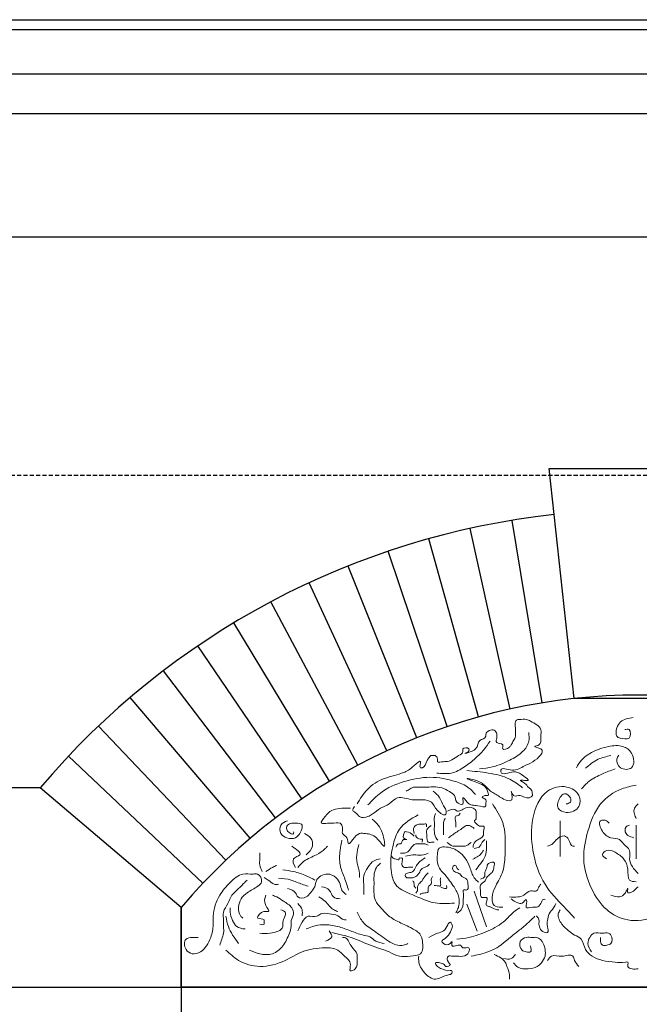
# Model space of a CAD drawing. Extents: x 0 to 286551, y -50 to 581131.
# Tile 81 of 207: x 119074 to 120007, y 559511 to 560995. Entities that reach past the tile are written whole.
import ezdxf

# ---------------------------------------------------------------- set-up
doc = ezdxf.new("R2010")
doc.units = 0
doc.header["$MEASUREMENT"] = 0
doc.linetypes.add('HIDDEN', pattern=[9.525, 6.35, -3.175])
for name, color, linetype in [('0.13', 5, 'CONTINUOUS'), ('0.18', 1, 'CONTINUOUS'), ('0.25', 2, 'CONTINUOUS')]:
    doc.layers.add(name, color=color, linetype=linetype)
doc.layers.add('0.15 GRIJS', color=252, linetype='CONTINUOUS', lineweight=15)
doc.layers.add('HULPLIJNEN', color=252, linetype='CONTINUOUS', plot=False)

msp = doc.modelspace()

# ---------------------------------------------------------------- linework, layer by layer
at = {"layer": '0.13'}
msp.add_lwpolyline([(117952.4, 560913, 0.414214), (117977.4, 560888, 0.414214), (118002.4, 560863), (118002.4, 560853), (118012.4, 560853), (118012.4, 560667.2), (122173.2, 560667.2)], format="xyb", dxfattribs=at)
for points in [[(118015.4, 560853), (122173.2, 560853)], [(119860.9, 559965.3), (119815.7, 560240.2)], [(119812.7, 559956), (119752.7, 560228.1)], [(119765.1, 559944.1), (119690.4, 560212.6)], [(119718.2, 559929.7), (119629, 560193.7)], [(119672.2, 559912.7), (119568.8, 560171.5)], [(119627.1, 559893.3), (119509.9, 560146.1)], [(119583.2, 559871.5), (119452.4, 560117.5)], [(119540.5, 559847.3), (119396.6, 560085.9)], [(119499.2, 559820.8), (119342.5, 560051.3)], [(119459.4, 559792.1), (119290.5, 560013.7)], [(119421.2, 559761.4), (119240.5, 559973.5)], [(119384.7, 559728.5), (119192.8, 559930.5)], [(119350.1, 559693.8), (119147.5, 559885.1)]]:
    msp.add_lwpolyline(points, dxfattribs=at)
msp.add_lwpolyline([(119317.4, 559537.2), (119317.4, 559657.2), (119104.7, 559837.2), (118998.4, 559837.2), (118998.4, 559537.2), (118998.4, 559537.2)], close=True, dxfattribs=at)
msp.add_arc((120007.4, 559073.3), 1182.6, 96.2201, 139.7607, dxfattribs=at)
at = {"layer": '0.15 GRIJS'}
for points in [[(119758.7, 559681.5), (119777.2, 559628)], [(119747.5, 559662.3), (119763.4, 559621.4)]]:
    msp.add_lwpolyline(points, dxfattribs=at)
for points, knots in [([(119582.3, 559813.1), (119587, 559820.8), (119596.9, 559837.3), (119622.2, 559853), (119650.8, 559858.4), (119663.8, 559866.2), (119681.5, 559883), (119674.8, 559867), (119684.2, 559867.7), (119686.2, 559876.2), (119689.8, 559882), (119693, 559886.6), (119696.7, 559885.6), (119701.1, 559886.5), (119704.1, 559881.6), (119702.1, 559874), (119711, 559877.2), (119717.9, 559876.4), (119726.5, 559879.5), (119733.6, 559885.4), (119742.8, 559889.9), (119740, 559898.4), (119751.2, 559898.6), (119751.1, 559891.5), (119737.5, 559887.3), (119766.7, 559893.4), (119762.4, 559910), (119777.1, 559911.8), (119775, 559921.9), (119788.4, 559928), (119793.2, 559918.6), (119792.9, 559912.6), (119790.3, 559903.1), (119804.5, 559905.5), (119798.9, 559892.1), (119811.4, 559897), (119814.8, 559902.9), (119818, 559908.5), (119821.8, 559915.5), (119820.6, 559922.3), (119821, 559929.5), (119819, 559935.7), (119823.5, 559940.9), (119829.6, 559940), (119836.4, 559941.7), (119847.2, 559935.6), (119861.2, 559929.3), (119859, 559917.3), (119859, 559909.8), (119859.8, 559901.7), (119844.8, 559899.3), (119870.9, 559895.8), (119848.2, 559875.5), (119832.8, 559870.7), (119819.1, 559859.6), (119798.7, 559869.6), (119798.8, 559854.7), (119812.7, 559861.5), (119824.6, 559861.3), (119830.4, 559857.4), (119843.3, 559847.6), (119834.1, 559848.7), (119823.3, 559849.3), (119837.1, 559844.2), (119839.4, 559838.2), (119844.8, 559835.8), (119846.2, 559830.7), (119847.1, 559822.5), (119835.1, 559821.1), (119827.7, 559827.9), (119817.9, 559821.7), (119812.2, 559839), (119819.8, 559815.1), (119800.6, 559820.2), (119793.4, 559827.2), (119782.6, 559832), (119775.5, 559840.9), (119766.3, 559848.1), (119738.6, 559853.7), (119769.5, 559843.8), (119778.4, 559838), (119780.7, 559825), (119775.6, 559826.6), (119766.9, 559822.8), (119778.6, 559820.3), (119775.7, 559814.4), (119777, 559806.7), (119760, 559812.7), (119751.1, 559809.2), (119741.2, 559825.3), (119741.6, 559818), (119743.6, 559810.3), (119729, 559815.1), (119731, 559824.5), (119724, 559830.4), (119716, 559835.6), (119703.6, 559839.4), (119690.6, 559838.3), (119680, 559838.7), (119672.7, 559838.4), (119667.3, 559838.8), (119662.2, 559835.7), (119658.1, 559833.4), (119656, 559832.2)], [0, 0, 0, 0, 26.766105, 57.06392, 87.581824, 106.012212, 117.879846, 126.97932, 129.710187, 140.819025, 148.156066, 152.017382, 155.658538, 158.389654, 164.952164, 168.592089, 177.695227, 181.336383, 190.840028, 202.707752, 211.717627, 215.357552, 224.460441, 227.1903, 233.753804, 250.488641, 264.732722, 275.843135, 278.572994, 292.820416, 299.382926, 305.752541, 312.122325, 321.926149, 328.295764, 338.67463, 343.224955, 350.561973, 357.492469, 366.591944, 370.231869, 379.331343, 384.479844, 387.210711, 397.224139, 404.156591, 424.200758, 434.210298, 436.940157, 447.315537, 454.247694, 464.051286, 486.528042, 500.775464, 520.925281, 537.310731, 540.04059, 559.157156, 561.888023, 576.135521, 585.145396, 590.607379, 596.979401, 608.08961, 612.640085, 617.190925, 624.121421, 627.761177, 639.905963, 646.83812, 656.851547, 664.188711, 676.960591, 686.974019, 704.926207, 712.264796, 721.274495, 737.683276, 753.580992, 771.161245, 793.042254, 796.68201, 799.412877, 806.345263, 812.908881, 819.278665, 822.008524, 833.84253, 851.113884, 860.123702, 862.853561, 869.223344, 878.726989, 889.378314, 893.239631, 905.107355, 918.361217, 931.105511, 943.849806, 950.222078, 952.952944, 959.885331, 967.22362, 967.22362, 967.22362, 967.22362]), ([(119985.5, 559925), (119987.9, 559925.5), (119995.1, 559927), (119995, 559910.7), (119983.4, 559911.5), (119970.8, 559912.7), (119972.8, 559927.7), (119980.1, 559940.5), (119991.1, 559942.1), (119998.3, 559943.2)], [0, 0, 0, 0, 6.372272, 19.111671, 25.548601, 37.929745, 50.669144, 61.281918, 81.431788, 81.431788, 81.431788, 81.431788]), ([(119766.9, 559866.1), (119773.5, 559866.7), (119789.3, 559868.3), (119811.1, 559878), (119831.4, 559889.4), (119842.4, 559905.7), (119841.4, 559916.3), (119840.9, 559920.6)], [0, 0, 0, 0, 19.622715, 47.449274, 70.793135, 89.032352, 101.977788, 101.977788, 101.977788, 101.977788]), ([(119702.2, 559859.6), (119709.7, 559858.8), (119724.6, 559857.3), (119744.2, 559868.4), (119759.9, 559881), (119773.4, 559893.7), (119779.7, 559903.3), (119782.7, 559907.7)], [0, 0, 0, 0, 22.200921, 43.715048, 64.805791, 83.116935, 99.027709, 99.027709, 99.027709, 99.027709]), ([(119976.4, 559886.8), (119975.3, 559884.7), (119971.8, 559878.6), (119977.6, 559864.2), (120001.7, 559864.4), (119998.8, 559890.3), (119981.7, 559902.3), (119958.7, 559900.1), (119935.6, 559892.1), (119918.9, 559879.5), (119913.9, 559869.8), (119912.7, 559867.7)], [0, 0, 0, 0, 6.930341, 20.791179, 37.176879, 59.015752, 75.220934, 97.068367, 124.132759, 149.306472, 156.64349, 156.64349, 156.64349, 156.64349]), ([(119926.4, 559866.8), (119932.4, 559872), (119943.6, 559881.6), (119958, 559884.5), (119964.6, 559885.9)], [0, 0, 0, 0, 23.489079, 43.370016, 43.370016, 43.370016, 43.370016]), ([(119920.5, 559835.9), (119924, 559839.9), (119932.7, 559849.6), (119951, 559858.2), (119964.4, 559863.5), (119970.8, 559866.1)], [0, 0, 0, 0, 15.798144, 38.802725, 59.343108, 59.343108, 59.343108, 59.343108]), ([(119598.6, 559811.5), (119604.7, 559818.1), (119619.8, 559834.2), (119653, 559848), (119692, 559855.7), (119725.3, 559849.4), (119749.3, 559840), (119757.3, 559830.9), (119760.5, 559827.3)], [0, 0, 0, 0, 26.820941, 65.71354, 105.100335, 144.487131, 166.001257, 180.388475, 180.388475, 180.388475, 180.388475]), ([(119747.5, 559863.3), (119758.3, 559862.3), (119780.2, 559860.3), (119810.1, 559853.7), (119825.4, 559842.2), (119831.7, 559837.4)], [0, 0, 0, 0, 32.586592, 66.2574, 89.601354, 89.601354, 89.601354, 89.601354]), ([(119897.2, 559813.1), (119899.8, 559813.6), (119904.8, 559814.6), (119904.3, 559824.4), (119894.8, 559831.3), (119885.7, 559821.1), (119881.4, 559805.9), (119900, 559797.3), (119919.2, 559805.9), (119918.5, 559829.5), (119896, 559842.7), (119860.4, 559833.7), (119843.7, 559790.2), (119845.1, 559741.1), (119860.6, 559692.4), (119889.4, 559663), (119904.9, 559646.6), (119910, 559641.1)], [0, 0, 0, 0, 6.932157, 13.301941, 24.412053, 32.80338, 49.408631, 62.848044, 84.01988, 100.399035, 122.619764, 152.438023, 198.849806, 247.077375, 301.189713, 346.402692, 368.936164, 368.936164, 368.936164, 368.936164]), ([(120002.8, 559841.3), (119995.5, 559839.9), (119975.2, 559835.9), (119944.3, 559813.9), (119929.2, 559773.3), (119920, 559729), (119932.7, 559687), (119954.9, 559652.2), (119991.3, 559634), (120037, 559640.7), (120071.1, 559676.9), (120092.8, 559724.7), (120090.2, 559776.9), (120064.3, 559823.3), (120034, 559835.4), (120019.2, 559841.3)], [0, 0, 0, 0, 22.5193, 61.668101, 106.858505, 149.198724, 195.330239, 234.474017, 269.891702, 311.217937, 363.383008, 411.895961, 465.652657, 514.660375, 561.082198, 561.082198, 561.082198, 561.082198]), ([(119697, 559832.2), (119700.4, 559829.4), (119707.5, 559823.6), (119710.7, 559811.8), (119716.6, 559805), (119717.3, 559792.8), (119699.7, 559803.4), (119697.1, 559817.1), (119679.9, 559820.5), (119663.7, 559817.5), (119644, 559827.1), (119631.5, 559811.9), (119616.9, 559807.5), (119607.4, 559798.9), (119597.6, 559792.7), (119585.5, 559791.4), (119581.6, 559799.9), (119573.9, 559803.1), (119576.8, 559807.1), (119578.6, 559809.4)], [0, 0, 0, 0, 12.871311, 27.115542, 34.452436, 40.82222, 54.686763, 70.344331, 83.598239, 99.98369, 122.001011, 137.660734, 151.908156, 167.567675, 174.906181, 187.650475, 196.660174, 201.211214, 208.141808, 208.141808, 208.141808, 208.141808]), ([(119605, 559790.3), (119608.3, 559787.3), (119615.3, 559781.1), (119621.2, 559769.1), (119627.1, 559739.7), (119611.4, 559765.9), (119598.3, 559768.2), (119583.7, 559769.7), (119577.7, 559761.9), (119567.9, 559748.5), (119568.9, 559764), (119557.9, 559767.3), (119561.9, 559777.1), (119556.3, 559787.1), (119545.7, 559783.3), (119537.4, 559784.5), (119524.1, 559781.6), (119535.4, 559796), (119545.6, 559806.6), (119561.9, 559806.7), (119571.4, 559806.7), (119572.3, 559806.7)], [0, 0, 0, 0, 12.871311, 27.115431, 46.418628, 63.806439, 81.386631, 90.48977, 104.020075, 113.029774, 122.530198, 131.540073, 140.639716, 147.97661, 160.721154, 167.093177, 176.196315, 187.599129, 201.129249, 226.876675, 229.607542, 229.607542, 229.607542, 229.607542]), ([(119757, 559747.3), (119757, 559748.1), (119756.8, 559752), (119760.7, 559757.7), (119767.6, 559760.5), (119773.9, 559765.3), (119771.7, 559771.9), (119775.2, 559780.1), (119770.3, 559779.5), (119766.6, 559779.3), (119762.8, 559782.1), (119757.3, 559787.8), (119762.5, 559790.1), (119761, 559795.4), (119763.2, 559801.5), (119756.2, 559808.9), (119744.7, 559808.3), (119735, 559799.4), (119727.5, 559807.1), (119722.5, 559804.4), (119718.5, 559802.3)], [0, 0, 0, 0, 2.354175, 11.506047, 17.834431, 25.603992, 31.096898, 38.943812, 41.298738, 43.653914, 49.982081, 56.309129, 59.638848, 62.777748, 70.624661, 77.860318, 88.850392, 103.422879, 106.571016, 117.81037, 117.81037, 117.81037, 117.81037]), ([(119786.2, 559813.1), (119792.3, 559804), (119806.3, 559783), (119805.3, 559747.5), (119805, 559715.5), (119793.7, 559694.1), (119784.9, 559677.9), (119785, 559659), (119796.4, 559657.4), (119800.8, 559657.5), (119801.7, 559657.5)], [0, 0, 0, 0, 32.174516, 74.19054, 102.531076, 127.386316, 144.11639, 160.721808, 171.100674, 173.831541, 173.831541, 173.831541, 173.831541]), ([(120005.6, 559813.1), (120003.4, 559811.1), (119998.8, 559807.1), (119999.4, 559798), (120001.8, 559793.3), (120002.8, 559791.2)], [0, 0, 0, 0, 8.390784, 17.490427, 24.420867, 24.420867, 24.420867, 24.420867]), ([(119674.2, 559796.7), (119663.5, 559790.5), (119645.6, 559780.3), (119634.9, 559749), (119631.3, 559720.4), (119637.9, 559686.7), (119669.2, 559675.7), (119696.5, 559661.3), (119718.9, 559663.1), (119728.8, 559663.8)], [0, 0, 0, 0, 35.682966, 59.343134, 95.017777, 124.658811, 150.73971, 187.602698, 216.732442, 216.732442, 216.732442, 216.732442]), ([(119700.3, 559798.5), (119699.7, 559796.8), (119698.1, 559792.7), (119698.9, 559785.8), (119698.7, 559778.4), (119698.4, 559769.7), (119700.1, 559762), (119703.5, 559758.8), (119704, 559758.3)], [0, 0, 0, 0, 5.523874, 12.930916, 20.337959, 27.745002, 39.456958, 41.702119, 41.702119, 41.702119, 41.702119]), ([(119715.1, 559791.8), (119714, 559789.6), (119711.8, 559785.5), (119712.7, 559778.3), (119712.5, 559772.2), (119712.5, 559768.2), (119712.5, 559766.7)], [0, 0, 0, 0, 7.113601, 13.718061, 20.982916, 25.60619, 25.60619, 25.60619, 25.60619]), ([(119731, 559777.9), (119731.2, 559780.2), (119731.7, 559785.3), (119728.1, 559795.1), (119735.7, 559795.5), (119737, 559798), (119737.6, 559799)], [0, 0, 0, 0, 7.264855, 16.511234, 21.542807, 24.845395, 24.845395, 24.845395, 24.845395]), ([(119477.6, 559787.6), (119473.6, 559786.1), (119465.3, 559782.8), (119465.5, 559767.4), (119476.9, 559761.1), (119489.1, 559759.9), (119496.5, 559768.6), (119499.2, 559775.2), (119500.2, 559782.8), (119491.7, 559784.3), (119485, 559784.5), (119475.8, 559782), (119474.9, 559771.2), (119487.4, 559765.4), (119486.8, 559770.2), (119486.7, 559771.2)], [0, 0, 0, 0, 11.867724, 24.607123, 35.71744, 48.461734, 57.471609, 67.272707, 70.912463, 77.84462, 86.947759, 93.880145, 102.97962, 112.783506, 115.513365, 115.513365, 115.513365, 115.513365]), ([(119668.2, 559768.7), (119667.5, 559772), (119666.1, 559778.4), (119675.1, 559783.5), (119680.9, 559781.9), (119687.7, 559783.8), (119687, 559780.2), (119686.7, 559778.6)], [0, 0, 0, 0, 9.246379, 17.86001, 24.467026, 29.091812, 33.054522, 33.054522, 33.054522, 33.054522]), ([(119694, 559780.5), (119691.2, 559778.5), (119685.6, 559774.5), (119688, 559765.2), (119686.9, 559753.6), (119694.8, 559755.6), (119697.8, 559755.5), (119698.6, 559755.4)], [0, 0, 0, 0, 9.341925, 18.588303, 28.044553, 34.651818, 37.294625, 37.294625, 37.294625, 37.294625]), ([(119719.8, 559762.1), (119722, 559763.6), (119726.4, 559766.6), (119733, 559771.6), (119740.3, 559775.3), (119745.4, 559781), (119753.1, 559780.9), (119756.5, 559777.9), (119758.7, 559775.9)], [0, 0, 0, 0, 8.063855, 16.128012, 24.741432, 32.805492, 37.430279, 46.043909, 46.043909, 46.043909, 46.043909]), ([(119961.9, 559784), (119960.8, 559785.3), (119957.9, 559789.2), (119943.8, 559789.2), (119951.5, 559769.8), (119962.6, 559760.7), (119977.3, 559761.7), (119984.1, 559751.4), (119995.6, 559744.4), (119989.9, 559725.1), (119999.3, 559715.1), (120005.6, 559708.4)], [0, 0, 0, 0, 5.148678, 14.251567, 29.960023, 46.165205, 59.198592, 68.208467, 81.73836, 94.477759, 119.763199, 119.763199, 119.763199, 119.763199]), ([(119992.8, 559781.2), (119990.7, 559780.6), (119985.2, 559778.9), (119985.6, 559769.6), (119991.5, 559764.3), (119996, 559763), (119999.2, 559762.1)], [0, 0, 0, 0, 6.106176, 16.115716, 19.977033, 29.780856, 29.780856, 29.780856, 29.780856]), ([(119505.8, 559736.6), (119509.8, 559740.5), (119517.1, 559747.5), (119514, 559763), (119506.5, 559766.8), (119503.1, 559768.5)], [0, 0, 0, 0, 15.657568, 28.686379, 39.796695, 39.796695, 39.796695, 39.796695]), ([(119640.5, 559748.2), (119641.7, 559750.4), (119643.4, 559753.5), (119650.2, 559751.8), (119649.1, 559761.2), (119660.2, 559758.6), (119650.5, 559761.5), (119652.6, 559766.6), (119653.1, 559771.8), (119659.9, 559771), (119664.5, 559768.6), (119667.6, 559765.4), (119668.2, 559764.7)], [0, 0, 0, 0, 6.539424, 9.18223, 17.244956, 21.869992, 27.196323, 31.819428, 36.849725, 39.492532, 49.833416, 52.636093, 52.636093, 52.636093, 52.636093]), ([(119670.9, 559766.7), (119670.8, 559766), (119670.5, 559762.6), (119675.3, 559759.3), (119681.4, 559760.8), (119680.6, 559757.5), (119680.1, 559755.4)], [0, 0, 0, 0, 1.981355, 10.04521, 12.688017, 17.311122, 17.311122, 17.311122, 17.311122]), ([(119869, 559749.4), (119871.3, 559750.1), (119876.5, 559751.9), (119882.2, 559759.9), (119893.1, 559767.9), (119902.6, 559759.2), (119903.9, 559748.9), (119909, 559749.3), (119910, 559749.4)], [0, 0, 0, 0, 6.932386, 15.942204, 30.189849, 38.580987, 50.446767, 53.177634, 53.177634, 53.177634, 53.177634]), ([(119489.4, 559717.5), (119486.9, 559722.3), (119482.2, 559731.2), (119502.9, 559736.9), (119491.1, 559744.7), (119484, 559749.4)], [0, 0, 0, 0, 13.028811, 24.139128, 41.526939, 41.526939, 41.526939, 41.526939]), ([(119493.1, 559717.5), (119495.9, 559720.8), (119503.6, 559729.6), (119520, 559734.9), (119531.6, 559743.2), (119536.5, 559748.1), (119537.7, 559749.4)], [0, 0, 0, 0, 12.871311, 34.449565, 50.109288, 55.25767, 55.25767, 55.25767, 55.25767]), ([(119559.5, 559758.5), (119558.5, 559753.4), (119556.1, 559741.1), (119555.1, 559721.4), (119563.5, 559702.1), (119567.5, 559689.4), (119569.5, 559683)], [0, 0, 0, 0, 15.708456, 37.547498, 57.690911, 77.834403, 77.834403, 77.834403, 77.834403]), ([(119585, 559752.1), (119584, 559748.2), (119581.5, 559739), (119581.1, 559723.9), (119586.3, 559711.7), (119586, 559704.2), (119585.9, 559702.1)], [0, 0, 0, 0, 12.14046, 28.519615, 44.411625, 50.781408, 50.781408, 50.781408, 50.781408]), ([(119647.7, 559738.9), (119651.9, 559738.9), (119660.5, 559738.8), (119664, 559749.3), (119671.2, 559753.6), (119677.7, 559752.3), (119684.1, 559753.7), (119687.8, 559751.6), (119689.4, 559750.8)], [0, 0, 0, 0, 11.405471, 23.166011, 28.492426, 35.099442, 42.367285, 47.398628, 47.398628, 47.398628, 47.398628]), ([(119765.3, 559695.3), (119762.9, 559697.4), (119756.1, 559703.3), (119752.9, 559717.7), (119746, 559731.4), (119734.2, 559743.2), (119721, 559748.8), (119704.3, 559748.6), (119703.1, 559735.8), (119702.3, 559725.1), (119706.8, 559713.9), (119715.2, 559706.4), (119721.6, 559697.4), (119729.7, 559686.6), (119736.5, 559674.3), (119736.3, 559661.9), (119734.1, 559654.1), (119731.9, 559650.6), (119731, 559649.1)], [0, 0, 0, 0, 9.341925, 26.514628, 42.172985, 55.251655, 75.126933, 86.532404, 96.149054, 108.037183, 120.180048, 129.999966, 141.760793, 153.124994, 170.562615, 182.450576, 189.346252, 194.671431, 194.671431, 194.671431, 194.671431]), ([(119717.8, 559755.2), (119720.5, 559752.9), (119726.9, 559747.6), (119737.1, 559750.3), (119747, 559748.9), (119751.2, 559752.7), (119753.9, 559755.2)], [0, 0, 0, 0, 10.234058, 23.579058, 29.07397, 39.308027, 39.308027, 39.308027, 39.308027]), ([(119774.6, 559759.4), (119773.2, 559758.2), (119769.5, 559755.2), (119767.3, 559747), (119761.5, 559746.5), (119758.7, 559746.2)], [0, 0, 0, 0, 5.605179, 14.217192, 21.750273, 21.750273, 21.750273, 21.750273]), ([(119777.2, 559757.4), (119777.3, 559754.4), (119777.3, 559746.7), (119776.7, 559733.9), (119768.2, 559723.7), (119763.5, 559716.9), (119761.4, 559713.8)], [0, 0, 0, 0, 9.24621, 23.256593, 36.631187, 47.995525, 47.995525, 47.995525, 47.995525]), ([(119435.7, 559739.4), (119435.8, 559736.3), (119435.9, 559730.3), (119434.9, 559720.5), (119437.8, 559714.4), (119439.4, 559711.2)], [0, 0, 0, 0, 9.099474, 18.199117, 28.850199, 28.850199, 28.850199, 28.850199]), ([(119666.2, 559717.8), (119664.1, 559718), (119659.6, 559718.3), (119653, 559716.1), (119649.4, 559721.5), (119650, 559725.7), (119651.6, 559732.5), (119648.1, 559731.3), (119645.1, 559732.3), (119646.7, 559727.9), (119640.3, 559730), (119636.8, 559731), (119634.7, 559733.3), (119633.9, 559734.3)], [0, 0, 0, 0, 6.607016, 13.874859, 17.177447, 23.781907, 28.405181, 31.047987, 33.030217, 35.011572, 39.636358, 44.667931, 48.404677, 48.404677, 48.404677, 48.404677]), ([(119684.7, 559731.7), (119681.4, 559729.7), (119675.7, 559726.3), (119670.6, 559718.6), (119667.4, 559710.3), (119660.4, 559709.6), (119653.5, 559707.6), (119656.5, 559700.6), (119661.7, 559702.4), (119666.4, 559701.4), (119671.5, 559704), (119676.4, 559708.6), (119678.4, 559716), (119685, 559717.6), (119688.9, 559719.7), (119690.7, 559721.7), (119691.3, 559722.4)], [0, 0, 0, 0, 11.365753, 19.428621, 28.040769, 34.938481, 40.264595, 45.294795, 49.919831, 54.544617, 59.57619, 66.115733, 74.727746, 79.759319, 85.085434, 87.888111, 87.888111, 87.888111, 87.888111]), ([(119655, 559734.3), (119658.7, 559735.2), (119664, 559736.4), (119673.1, 559736.3), (119681.1, 559735.2), (119687, 559737.9), (119689.4, 559738.9)], [0, 0, 0, 0, 11.405225, 16.030261, 27.262313, 34.99515, 34.99515, 34.99515, 34.99515]), ([(119772.6, 559743.6), (119771.2, 559741.2), (119768.5, 559736.5), (119762.2, 559732.8), (119758.3, 559730.6), (119756.8, 559729.7)], [0, 0, 0, 0, 8.062869, 16.126724, 21.453055, 21.453055, 21.453055, 21.453055]), ([(119958.2, 559730.3), (119955, 559732.2), (119948.7, 559736.2), (119959.8, 559746), (119972.3, 559740), (119984.9, 559731.1), (119991.9, 559715.9), (119988.7, 559697.1), (119998.9, 559696.1), (120002.8, 559695.7)], [0, 0, 0, 0, 9.009699, 18.019516, 31.053147, 47.258329, 63.98856, 80.593852, 90.972718, 90.972718, 90.972718, 90.972718]), ([(119444.8, 559711.2), (119448.1, 559713.5), (119453.2, 559717.1), (119459.1, 559719.4), (119461.2, 559720.3)], [0, 0, 0, 0, 11.867634, 18.80002, 18.80002, 18.80002, 18.80002]), ([(119617.8, 559723.9), (119615.4, 559721.9), (119609.6, 559717.1), (119607.2, 559704.8), (119608.2, 559691.2), (119606.9, 559678.3), (119610.3, 559664.3), (119619.9, 559654.7), (119630.6, 559642.7), (119646.6, 559634.1), (119663.4, 559627), (119678.2, 559618.3), (119681.5, 559603.7), (119682.2, 559584.4), (119661.6, 559584), (119645.7, 559582), (119627.5, 559592.5), (119602.5, 559599), (119580, 559610.3), (119559.3, 559616), (119549.5, 559618.1), (119544, 559619.3)], [0, 0, 0, 0, 9.009818, 22.259426, 34.998825, 50.467915, 60.843361, 77.046942, 89.918133, 109.119228, 130.291063, 146.496141, 155.996727, 175.299889, 191.197605, 207.583055, 224.318123, 251.38228, 285.695641, 298.949549, 315.734631, 315.734631, 315.734631, 315.734631]), ([(119616.9, 559730.3), (119613.7, 559729.7), (119605.9, 559728.2), (119598.5, 559717.3), (119590.8, 559705.7), (119592.6, 559693.2), (119592.3, 559683.9), (119592.3, 559678.7), (119592.3, 559676.6)], [0, 0, 0, 0, 9.503645, 23.033538, 37.277659, 50.017058, 59.116532, 65.486147, 65.486147, 65.486147, 65.486147]), ([(119733, 559648.5), (119735.8, 559650.6), (119742.6, 559655.8), (119741.8, 559669.3), (119742.9, 559677.1), (119741.5, 559684.9), (119746.7, 559682.4), (119750.4, 559685.7), (119748.9, 559691.7), (119749.5, 559700.5), (119740, 559702.6), (119736.2, 559709.7), (119728.3, 559709.8), (119725.2, 559716.7), (119727.8, 559720.8), (119732.4, 559720.9), (119732, 559715.7), (119734.6, 559714.4), (119735.6, 559713.8)], [0, 0, 0, 0, 10.275993, 24.286411, 35.513976, 38.155895, 42.780931, 46.083989, 50.707095, 60.163396, 68.777027, 75.316393, 82.431975, 89.545669, 92.848407, 95.491213, 100.521356, 103.824414, 103.824414, 103.824414, 103.824414]), ([(119768, 559700), (119771, 559700.9), (119775.8, 559702.3), (119773.7, 559709.9), (119777.9, 559715.2), (119778, 559722.7), (119783.3, 559725.2), (119790.4, 559726.2), (119788.1, 559717.6), (119787.5, 559711.2), (119781.9, 559706.5), (119776.8, 559702.8), (119775.6, 559695.2), (119766.1, 559692.5), (119768.3, 559684.1), (119767.8, 559678.4), (119768.5, 559671.1), (119773.8, 559672.2), (119779.4, 559672.8), (119777.3, 559665.7), (119776.2, 559659.5), (119785, 559658.2), (119789.8, 559653.5), (119794.8, 559653.7), (119795.7, 559653.7)], [0, 0, 0, 0, 7.704267, 12.327541, 20.058165, 26.95368, 32.280011, 36.904798, 43.509258, 51.039621, 57.579044, 64.118587, 69.148631, 78.96904, 86.233896, 90.857169, 97.752684, 102.377471, 105.020277, 112.285133, 116.908238, 121.939811, 134.086154, 136.72896, 136.72896, 136.72896, 136.72896]), ([(119342.9, 559612), (119339.9, 559612.1), (119333.9, 559612.3), (119320.9, 559610.5), (119322.1, 559593.4), (119334.1, 559585.5), (119347.3, 559589.1), (119356.4, 559599.3), (119363.2, 559613.4), (119366.2, 559628.9), (119364.6, 559650.7), (119372.7, 559674.5), (119390, 559694.3), (119407.2, 559710.2), (119422.6, 559706.6), (119434.7, 559709.1), (119441.6, 559696.2), (119429.9, 559686.5), (119418.1, 559681.3), (119406.3, 559670.7), (119403.1, 559657.8), (119404.2, 559646.3), (119408.9, 559642.2), (119410.2, 559641.1)], [0, 0, 0, 0, 9.103139, 18.606783, 34.076042, 45.186358, 58.219745, 71.090936, 85.335168, 104.787994, 117.527393, 150.912872, 175.5022, 198.474692, 213.950102, 220.322125, 233.758604, 242.149516, 261.35031, 274.221621, 287.471161, 300.499807, 305.648308, 305.648308, 305.648308, 305.648308]), ([(119442.1, 559702.1), (119444.3, 559701), (119449.8, 559698.3), (119455.7, 559691.1), (119461.7, 559691.8), (119463.9, 559692.1)], [0, 0, 0, 0, 7.338506, 18.448919, 24.820942, 24.820942, 24.820942, 24.820942]), ([(119470.3, 559713.9), (119475.8, 559713.1), (119488, 559711.5), (119504.2, 559706), (119514.4, 559700.6), (119518.6, 559698.4)], [0, 0, 0, 0, 16.611294, 36.761164, 51.008586, 51.008586, 51.008586, 51.008586]), ([(119477.6, 559685.7), (119482.3, 559684.4), (119489.6, 559682.3), (119492.5, 559669.8), (119506.1, 559671.1), (119512.4, 559680), (119519.8, 559687.6), (119519.8, 559698.6), (119527.7, 559705.7), (119538.8, 559709), (119550.9, 559703.4), (119557.4, 559693.1), (119558.3, 559682.4), (119563.4, 559678.5), (119565.9, 559676.6)], [0, 0, 0, 0, 13.439333, 20.776498, 33.520792, 42.530786, 53.639481, 64.014862, 73.024737, 83.403603, 97.268146, 109.133926, 118.634351, 127.64405, 127.64405, 127.64405, 127.64405]), ([(119689.4, 559709.2), (119686.9, 559707), (119683.1, 559703.6), (119680.4, 559696.6), (119675.4, 559693.5), (119672.9, 559688.3), (119674.2, 559683.1), (119672, 559680.3), (119670.9, 559678.8)], [0, 0, 0, 0, 9.820043, 15.145221, 21.684468, 26.714611, 31.337716, 36.663041, 36.663041, 36.663041, 36.663041]), ([(119677.5, 559676.9), (119678.9, 559677.7), (119682.4, 559679.6), (119690.8, 559678.8), (119688.7, 559685.8), (119690.6, 559690), (119695.6, 559693), (119692.9, 559699.1), (119695.1, 559702.5), (119696, 559703.9)], [0, 0, 0, 0, 5.031573, 12.564413, 17.187686, 22.217829, 25.954575, 32.559035, 37.589178, 37.589178, 37.589178, 37.589178]), ([(119698.6, 559690.1), (119699.2, 559690.1), (119702.2, 559690.2), (119709.2, 559687.9), (119707.4, 559696), (119707.7, 559699.7), (119707.9, 559702)], [0, 0, 0, 0, 1.98198, 9.249823, 13.872928, 21.137783, 21.137783, 21.137783, 21.137783]), ([(119375.6, 559600.1), (119376.5, 559603.2), (119378.2, 559609.3), (119382, 559618.4), (119380.8, 559628.1), (119381.5, 559638.6), (119379.4, 559651.1), (119388.3, 559662.6), (119392.6, 559676.5), (119403.9, 559685.2), (119411.1, 559693), (119415.4, 559697.2), (119416.6, 559698.4)], [0, 0, 0, 0, 9.500425, 19.001011, 29.010382, 38.110025, 50.849424, 65.093505, 79.337737, 93.496113, 106.367128, 111.515806, 111.515806, 111.515806, 111.515806]), ([(119463.9, 559701.2), (119470.4, 559700.7), (119482.8, 559699.8), (119496.8, 559692.5), (119505.5, 559690.2), (119508.5, 559689.3)], [0, 0, 0, 0, 19.310496, 36.890516, 46.394161, 46.394161, 46.394161, 46.394161]), ([(119528.6, 559688.4), (119533.1, 559687.3), (119541.8, 559685.2), (119544.9, 559671.2), (119553, 559670.5), (119556.8, 559670.2)], [0, 0, 0, 0, 13.032736, 24.898516, 35.277382, 35.277382, 35.277382, 35.277382]), ([(119666.2, 559697.3), (119667.2, 559695.8), (119668.5, 559693.8), (119667.9, 559689.5), (119669.6, 559687.5), (119670.9, 559686.1)], [0, 0, 0, 0, 5.030143, 7.011498, 12.336676, 12.336676, 12.336676, 12.336676]), ([(119707.9, 559688.1), (119709.2, 559687.4), (119711.9, 559686), (119718.2, 559684.9), (119717.4, 559688.4), (119717.1, 559690.1)], [0, 0, 0, 0, 5.031573, 9.656359, 13.619069, 13.619069, 13.619069, 13.619069]), ([(119811.7, 559672.9), (119815.9, 559672.7), (119823.3, 559672.3), (119834.7, 559674.9), (119840.5, 559682.3), (119847.4, 559682.1), (119854, 559680.4), (119855.4, 559688), (119858, 559690.9), (119859, 559692.1)], [0, 0, 0, 0, 12.744294, 22.247939, 34.115663, 36.84653, 43.218802, 50.555696, 55.106021, 55.106021, 55.106021, 55.106021]), ([(119964.6, 559675.7), (119969, 559674.2), (119977.2, 559671.3), (119985.6, 559675.9), (119991.7, 559690.2), (119988.1, 559678.4), (119996.6, 559679.9), (120001, 559683.8), (120004.7, 559687.5), (120005.6, 559688.4)], [0, 0, 0, 0, 13.033387, 24.1438, 31.480694, 37.850309, 40.581425, 52.449059, 56.310376, 56.310376, 56.310376, 56.310376]), ([(119420.2, 559592.9), (119425.3, 559590.8), (119436.2, 559586.3), (119455.7, 559584.9), (119472.2, 559599.1), (119479, 559614.7), (119484, 559627.8), (119481.6, 559638.2), (119488.5, 559646.8), (119483.7, 559659.6), (119472.2, 559665.5), (119462.9, 559672.6), (119457, 559674.8), (119454.8, 559675.7)], [0, 0, 0, 0, 16.410267, 35.526584, 55.005328, 76.579145, 86.954363, 96.054006, 106.705246, 116.20567, 132.410852, 144.278486, 151.210873, 151.210873, 151.210873, 151.210873]), ([(119444.8, 559675.7), (119443.2, 559671), (119440.7, 559663.4), (119451.8, 559650.6), (119445.2, 559651.1), (119439.3, 559651.9), (119425.7, 559638.2), (119443.5, 559641.1), (119441.8, 559635.1), (119442.8, 559630.2), (119438.6, 559631.3), (119435.7, 559632)], [0, 0, 0, 0, 15.469258, 25.270292, 28.001408, 31.642564, 45.172458, 54.676103, 58.315859, 61.045718, 67.41774, 67.41774, 67.41774, 67.41774]), ([(119524.9, 559672.9), (119528.1, 559671), (119536.5, 559666), (119543, 559654.7), (119550.9, 559651.9), (119553.2, 559651.1)], [0, 0, 0, 0, 11.110316, 29.130009, 36.062166, 36.062166, 36.062166, 36.062166]), ([(119493.1, 559662.9), (119495.8, 559660.1), (119500.7, 559654.9), (119499.8, 559647.9), (119499.4, 559644.7)], [0, 0, 0, 0, 11.108695, 20.20817, 20.20817, 20.20817, 20.20817]), ([(119814.4, 559670.2), (119817.5, 559667.7), (119822.3, 559663.9), (119831.6, 559662.2), (119838.9, 559673.9), (119837.4, 559662.4), (119836.6, 559654.8), (119846, 559658.5), (119853.3, 559656.4), (119859.8, 559661.8), (119860.8, 559669.9), (119864.4, 559669.4), (119865.4, 559669.3)], [0, 0, 0, 0, 11.867634, 18.239906, 26.631044, 35.730687, 38.460546, 47.563684, 53.935956, 62.327094, 69.664258, 72.395125, 72.395125, 72.395125, 72.395125]), ([(119852.6, 559644.7), (119854.2, 559642.7), (119857.2, 559638.9), (119855.1, 559628.9), (119860.5, 559619.4), (119871.8, 559618.6), (119868.2, 559629.3), (119868.9, 559637.6), (119871, 559648.2), (119877.8, 559655.3), (119880.6, 559660.8), (119881.8, 559662.9)], [0, 0, 0, 0, 7.33704, 13.706656, 29.364223, 33.005379, 42.104853, 51.204496, 61.579942, 72.688638, 80.025532, 80.025532, 80.025532, 80.025532]), ([(119403.9, 559602.9), (119400.7, 559607), (119394.7, 559615), (119387.5, 559628.6), (119385.7, 559638.6), (119384.7, 559643.8)], [0, 0, 0, 0, 15.657568, 29.901649, 45.793658, 45.793658, 45.793658, 45.793658]), ([(119413.9, 559624.7), (119409.2, 559625.3), (119400.6, 559626.3), (119394, 559638.1), (119390.8, 559647.9), (119391, 559654.4), (119391.1, 559656.6)], [0, 0, 0, 0, 13.254102, 24.362935, 37.612543, 43.982159, 43.982159, 43.982159, 43.982159]), ([(119435.7, 559618.3), (119440.5, 559618), (119452.1, 559617.3), (119472.3, 559622.8), (119468.8, 559637.9), (119478.7, 559649.6), (119470.2, 559652.8), (119467.6, 559653.8)], [0, 0, 0, 0, 15.475161, 37.053637, 43.423421, 59.31543, 66.653936, 66.653936, 66.653936, 66.653936]), ([(119493.1, 559622), (119495, 559626.2), (119498.6, 559634.1), (119507.5, 559647), (119520.2, 559641.2), (119528.8, 559649.8), (119540.6, 559646.9), (119553.5, 559647), (119560, 559638), (119565, 559638.3), (119565.9, 559638.4)], [0, 0, 0, 0, 14.24412, 27.115312, 39.859606, 47.198196, 59.94249, 72.975877, 84.843601, 87.574468, 87.574468, 87.574468, 87.574468]), ([(119582.3, 559650.2), (119584.9, 559644.7), (119590.5, 559632.8), (119610.1, 559621.2), (119627.3, 559606.6), (119647.4, 559597), (119656.6, 559601.8), (119658.7, 559602.9)], [0, 0, 0, 0, 17.948958, 38.704084, 65.473624, 89.105931, 96.038317, 96.038317, 96.038317, 96.038317]), ([(119732.5, 559609.2), (119738.6, 559610), (119754.9, 559611.9), (119779.7, 559621.3), (119803.5, 559633.5), (119815.8, 559649.3), (119824, 559654.6), (119827.2, 559656.6)], [0, 0, 0, 0, 18.409551, 49.211295, 79.02683, 97.046699, 108.156811, 108.156811, 108.156811, 108.156811]), ([(119754.3, 559583.8), (119758.6, 559584.6), (119771.8, 559587.2), (119789.7, 559593.6), (119806.6, 559606.4), (119819.6, 559617.7), (119833, 559627.6), (119842.5, 559636.3), (119847.8, 559641.7), (119849.9, 559643.8)], [0, 0, 0, 0, 13.033387, 40.416941, 56.07646, 76.120926, 92.326004, 105.856423, 114.866298, 114.866298, 114.866298, 114.866298]), ([(119888.1, 559653.8), (119887, 559651.7), (119883.1, 559644.7), (119890, 559631.6), (119900, 559622.5), (119909.8, 559615.1), (119923.2, 559609.9), (119924.1, 559593.3), (119936.8, 559582.5), (119952.4, 559576.4), (119970.3, 559574.9), (119981.2, 559573.4), (119991.1, 559575.7), (119990, 559571.2), (119989.6, 559566.6), (119997.5, 559563.8), (120002.7, 559564.4), (120005.6, 559564.7)], [0, 0, 0, 0, 6.930341, 23.335477, 37.493854, 48.60417, 60.471894, 77.20222, 91.36042, 108.095423, 127.405919, 142.88108, 146.522236, 150.161992, 152.891851, 160.230441, 169.333579, 169.333579, 169.333579, 169.333579]), ([(119505.8, 559624.7), (119508.8, 559626), (119516.9, 559629.6), (119533.1, 559632.1), (119552.8, 559629.2), (119572.3, 559622.1), (119587.9, 559615.8), (119602.2, 559613.9), (119610.5, 559604.9), (119618.8, 559603.6), (119623.2, 559602.9)], [0, 0, 0, 0, 9.803824, 26.415118, 48.43244, 68.582256, 88.732073, 99.110983, 110.2213, 123.475162, 123.475162, 123.475162, 123.475162]), ([(119690.6, 559612), (119694.7, 559614.3), (119701.5, 559618.3), (119714, 559621.1), (119717.2, 559628.6), (119722, 559636.4), (119726.4, 559631.1), (119725.2, 559623.8), (119720.2, 559616), (119715.6, 559609.9), (119708.1, 559606.9), (119714.1, 559600.8), (119720.7, 559599.7), (119726.4, 559608), (119722.6, 559593.5), (119737.6, 559604.5), (119741.4, 559593.6), (119752.3, 559599.9), (119751.2, 559587.1), (119741.1, 559582.4), (119732.1, 559584), (119725, 559583.6), (119717.6, 559585.8), (119717.5, 559575.3), (119725.1, 559570.6), (119716, 559566.4), (119713, 559572.5), (119707.9, 559573.6), (119698.3, 559575.5), (119703.6, 559566.8), (119711.4, 559564.2), (119718.3, 559560.8), (119726.1, 559562.7), (119725.6, 559556.4), (119717.8, 559555.6), (119710.3, 559552.1), (119697.6, 559546.7), (119685.2, 559556.2), (119677.4, 559566.8), (119674.8, 559576.1), (119675, 559581.6), (119675.1, 559583.8)], [0, 0, 0, 0, 14.247497, 24.051321, 35.160016, 40.308694, 44.17001, 50.539794, 61.94234, 70.952334, 75.503174, 80.053499, 90.066927, 93.928243, 99.387962, 112.132256, 117.280934, 126.383823, 132.753438, 143.863647, 156.608191, 159.339057, 165.71108, 174.810554, 179.360879, 186.293266, 190.154582, 197.086968, 203.458991, 209.563592, 216.902182, 229.935569, 232.666436, 236.306192, 242.412145, 253.066617, 262.570262, 281.313118, 292.421813, 302.797259, 309.166875, 309.166875, 309.166875, 309.166875]), ([(119540.4, 559622), (119542.5, 559618.7), (119547.1, 559611.6), (119539.2, 559608.3), (119534.9, 559606.5)], [0, 0, 0, 0, 9.801098, 20.91121, 20.91121, 20.91121, 20.91121]), ([(119843.5, 559599.2), (119844.5, 559595.3), (119846.1, 559588.7), (119836.6, 559590.1), (119828.4, 559592.6), (119825.1, 559606.5), (119836.6, 559613.2), (119845.3, 559611.5), (119855.3, 559613.1), (119863.1, 559604.2), (119865.7, 559593.8), (119866.4, 559583.1), (119860.9, 559574.2), (119852.4, 559566.5), (119839.6, 559564), (119825.4, 559564.8), (119820, 559571.4), (119818.1, 559573.8)], [0, 0, 0, 0, 9.099474, 15.471746, 22.403903, 35.432715, 46.542827, 55.645965, 62.018237, 75.548543, 85.049129, 95.058669, 106.461334, 114.852472, 128.98388, 144.698219, 153.708037, 153.708037, 153.708037, 153.708037]), ([(119935.5, 559590.1), (119932.8, 559594.3), (119928.3, 559601.3), (119932.1, 559612), (119939.6, 559620.9), (119950.7, 559617.1), (119959.8, 559619.8), (119967.3, 559614.2), (119967.4, 559602.4), (119958.6, 559600.2), (119951.2, 559598.7), (119948.6, 559605.9), (119949, 559609.9), (119949.1, 559612)], [0, 0, 0, 0, 13.860838, 23.361262, 32.371257, 45.115551, 54.21869, 58.76953, 71.508929, 78.441315, 84.813338, 90.917939, 97.287554, 97.287554, 97.287554, 97.287554]), ([(119384.7, 559592.9), (119390.8, 559587.2), (119405, 559574), (119437.9, 559564.8), (119471.4, 559574.4), (119500.8, 559592.9), (119528.1, 559597.4), (119552.8, 559595.8), (119562.9, 559582.7), (119575.1, 559575.3), (119569.2, 559559.1), (119583.7, 559565.3), (119581.5, 559576.1), (119583.9, 559589.3), (119571.5, 559597.6), (119567.9, 559612.4), (119561.4, 559612), (119560.4, 559612)], [0, 0, 0, 0, 24.591483, 57.726282, 97.027093, 125.522013, 160.695538, 180.155276, 193.685695, 209.343125, 218.442768, 226.22016, 239.248971, 248.348446, 264.006013, 280.209748, 282.940615, 282.940615, 282.940615, 282.940615]), ([(119788.9, 559586.5), (119792.3, 559584.9), (119798.5, 559582), (119805.5, 559575.6), (119808.7, 559566.3), (119812.1, 559557.9), (119811.8, 559551.3), (119811.7, 559549.2)], [0, 0, 0, 0, 11.405142, 20.41484, 27.34528, 40.59482, 46.964604, 46.964604, 46.964604, 46.964604]), ([(119802.6, 559580.1), (119806.8, 559579.3), (119814.4, 559577.9), (119818.8, 559583.9), (119820.8, 559586.5)], [0, 0, 0, 0, 11.834005, 20.84388, 20.84388, 20.84388, 20.84388]), ([(119869, 559577.4), (119871, 559580), (119876.4, 559587.1), (119890.6, 559581.1), (119907.2, 559588.5), (119909.9, 559575.5), (119913.9, 559571), (119916.4, 559568.3)], [0, 0, 0, 0, 9.009875, 24.485036, 40.870736, 47.801077, 58.909915, 58.909915, 58.909915, 58.909915])]:
    msp.add_open_spline(points, degree=3, knots=knots, dxfattribs=at)
for points in [[(119888.1, 559787.6), (119888.1, 559769.7), (119888.1, 559751.8), (119888.1, 559733.9)], [(120002.8, 559781.2), (120002.8, 559764.2), (120002.8, 559747.3), (120002.8, 559730.3)]]:
    msp.add_open_spline(points, degree=3, dxfattribs=at)
at = {"layer": '0.18'}
for points in [[(117898.2, 560994.5), (122173.2, 560994.5)], [(117898.2, 560994.5), (117898.2, 560979.5), (122173.2, 560979.5)], [(117906.3, 560979.5), (117906.3, 560913), (122173.2, 560913)], [(119909.5, 559971.9), (119871.7, 560318.5), (120143.1, 560318.5), (120105.3, 559971.9), (119909.5, 559971.9)]]:
    msp.add_lwpolyline(points, dxfattribs=at)
at = {"layer": '0.25'}
msp.add_lwpolyline([(119317.4, 559657.2), (119317.4, 559537.2), (120697.4, 559537.2), (120697.4, 559657.2, 0.463768)], format="xyb", close=True, dxfattribs=at)
msp.add_lwpolyline([(119317.4, 556727.2), (120697.4, 556727.2), (120697.4, 559537.2), (119317.4, 559537.2)], close=True, dxfattribs=at)
at = {"layer": 'HULPLIJNEN', "linetype": 'HIDDEN'}
msp.add_lwpolyline([(80351, 560308.2), (146944.1, 560308.2)], dxfattribs=at)

doc.saveas('drawing.dxf')
